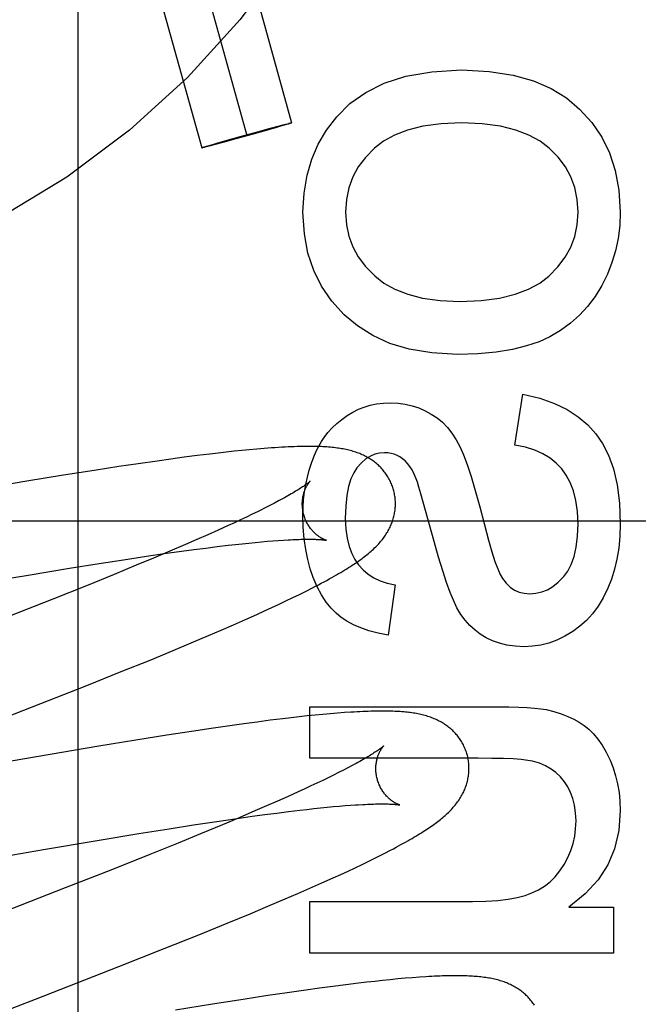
# Model space of a CAD drawing. Header units: inches. Extents: x 0 to 204, y 0 to 132.
# Tile 42 of 118: x 100.869 to 101.002, y 49.354 to 49.565. Entities that reach past the tile are written whole.
import ezdxf

# ---------------------------------------------------------------- set-up
doc = ezdxf.new("R2010")
doc.units = ezdxf.units.IN
doc.header["$LTSCALE"] = 11.243375
doc.header["$MEASUREMENT"] = 0
doc.linetypes.add('HIDDEN', pattern=[0.2, 0.1, -0.1])
doc.layers.add('DEFAULT_2', color=8, linetype='HIDDEN')

msp = doc.modelspace()

# ---------------------------------------------------------------- linework, layer by layer
at = {"layer": 'DEFAULT_2', "color": 8, "linetype": 'HIDDEN'}
for p, q in [((100.88121, 49.76193), (100.88121, 49.15712)), ((100.88827, 49.68259), (100.92711, 49.54291)), ((100.87864, 49.67992), (100.91748, 49.54023)), ((100.869, 49.67724), (100.90784, 49.53755)), ((100.9198, 49.54099), (100.92258, 49.54175)), ((100.92368, 49.54185), (100.92169, 49.54128)), ((100.92258, 49.54175), (100.92427, 49.5422)), ((100.92475, 49.54217), (100.92368, 49.54185)), ((100.92427, 49.5422), (100.92525, 49.54246)), ((100.92554, 49.5424), (100.92475, 49.54217)), ((100.92525, 49.54246), (100.92584, 49.54261)), ((100.92608, 49.54256), (100.92554, 49.5424)), ((100.92584, 49.54261), (100.92624, 49.54271)), ((100.92635, 49.54264), (100.92608, 49.54256)), ((100.92624, 49.54271), (100.92649, 49.54278)), ((100.92658, 49.54272), (100.92635, 49.54264)), ((100.92649, 49.54278), (100.92663, 49.54281)), ((100.92671, 49.54276), (100.92658, 49.54272)), ((100.92683, 49.5428), (100.92671, 49.54276)), ((100.91516, 49.53946), (100.91238, 49.5387)), ((100.91327, 49.53917), (100.91637, 49.54004)), ((100.91859, 49.54041), (100.91516, 49.53946)), ((100.91637, 49.54004), (100.9198, 49.54099)), ((100.92169, 49.54128), (100.91859, 49.54041)), ((100.90813, 49.53766), (100.90824, 49.53769)), ((100.90824, 49.53769), (100.90837, 49.53774)), ((100.90847, 49.53768), (100.90833, 49.53764)), ((100.90837, 49.53774), (100.90861, 49.53781)), ((100.90872, 49.53774), (100.90847, 49.53768)), ((100.90861, 49.53781), (100.90888, 49.53789)), ((100.90911, 49.53784), (100.90872, 49.53774)), ((100.90888, 49.53789), (100.90942, 49.53806)), ((100.9097, 49.53799), (100.90911, 49.53784)), ((100.90942, 49.53806), (100.9102, 49.53829)), ((100.91069, 49.53825), (100.9097, 49.53799)), ((100.9102, 49.53829), (100.91128, 49.5386)), ((100.91238, 49.5387), (100.91069, 49.53825)), ((100.91128, 49.5386), (100.91327, 49.53917)), ((100.97505, 49.47373), (100.97677, 49.48466)), ((100.90955, 49.47184), (100.90683, 49.47151)), ((100.91133, 49.47205), (100.90955, 49.47184)), ((100.91306, 49.47225), (100.91133, 49.47205)), ((100.91476, 49.47243), (100.91306, 49.47225)), ((100.91641, 49.4726), (100.91476, 49.47243)), ((100.91804, 49.47276), (100.91641, 49.4726)), ((100.91963, 49.47291), (100.91804, 49.47276)), ((100.92122, 49.47304), (100.91963, 49.47291)), ((100.8942, 49.46977), (100.89005, 49.46916)), ((100.89823, 49.47035), (100.8942, 49.46977)), ((100.90117, 49.47076), (100.89823, 49.47035)), ((100.90404, 49.47115), (100.90117, 49.47076)), ((100.90683, 49.47151), (100.90404, 49.47115)), ((100.88473, 49.46834), (100.87814, 49.46729)), ((100.89005, 49.46916), (100.88473, 49.46834)), ((100.87024, 49.466), (100.8598, 49.46425)), ((100.87814, 49.46729), (100.87024, 49.466)), ((100.92342, 49.46131), (100.92246, 49.46081)), ((100.92433, 49.46179), (100.92342, 49.46131)), ((100.9577, 49.45306), (100.95539, 49.46149)), ((100.9198, 49.45948), (100.91864, 49.45891)), ((100.92246, 49.46081), (100.92143, 49.46029)), ((100.53101, 49.45752), (101.03101, 49.45752)), ((100.91486, 49.45712), (100.9135, 49.45649)), ((100.91617, 49.45774), (100.91486, 49.45712)), ((100.91743, 49.45833), (100.91617, 49.45774)), ((100.91864, 49.45891), (100.91743, 49.45833)), ((100.91136, 49.45552), (100.90913, 49.45452)), ((100.9135, 49.45649), (100.91136, 49.45552)), ((100.90679, 49.45349), (100.90436, 49.45244)), ((100.90913, 49.45452), (100.90679, 49.45349)), ((100.91652, 49.4526), (100.91794, 49.45275)), ((100.91794, 49.45275), (100.91931, 49.45289)), ((100.91931, 49.45289), (100.92063, 49.45301)), ((100.92063, 49.45301), (100.92189, 49.45312)), ((100.92189, 49.45312), (100.9231, 49.45322)), ((100.9231, 49.45322), (100.92425, 49.4533)), ((100.92425, 49.4533), (100.92535, 49.45338)), ((100.90099, 49.45099), (100.89745, 49.4495)), ((100.89979, 49.45047), (100.90347, 49.45099)), ((100.90436, 49.45244), (100.90099, 49.45099)), ((100.90347, 49.45099), (100.90613, 49.45135)), ((100.90613, 49.45135), (100.9087, 49.45168)), ((100.9087, 49.45168), (100.91116, 49.45199)), ((100.91116, 49.45199), (100.91353, 49.45227)), ((100.91353, 49.45227), (100.91505, 49.45244)), ((100.91505, 49.45244), (100.91652, 49.4526)), ((100.88583, 49.44837), (100.89099, 49.44917)), ((100.89099, 49.44917), (100.89596, 49.44992)), ((100.89745, 49.4495), (100.89378, 49.44797)), ((100.89596, 49.44992), (100.89979, 49.45047)), ((100.87055, 49.44588), (100.87941, 49.44734)), ((100.87941, 49.44734), (100.88583, 49.44837)), ((100.89378, 49.44797), (100.88901, 49.446)), ((100.86026, 49.44413), (100.87055, 49.44588)), ((100.88901, 49.446), (100.88305, 49.44358)), ((100.88305, 49.44358), (100.87582, 49.44069)), ((100.92882, 49.44173), (100.93023, 49.44243)), ((100.93023, 49.44243), (100.93159, 49.44313)), ((100.94933, 49.44378), (100.94785, 49.43297)), ((100.87582, 49.44069), (100.86618, 49.43688)), ((100.92442, 49.43962), (100.92591, 49.44033)), ((100.92591, 49.44033), (100.92738, 49.44103)), ((100.92738, 49.44103), (100.92882, 49.44173)), ((100.91969, 49.43744), (100.9213, 49.43818)), ((100.9213, 49.43818), (100.92288, 49.4389)), ((100.92288, 49.4389), (100.92442, 49.43962)), ((100.91464, 49.4352), (100.9172, 49.43633)), ((100.9172, 49.43633), (100.91969, 49.43744)), ((100.90928, 49.43288), (100.91199, 49.43405)), ((100.91199, 49.43405), (100.91464, 49.4352)), ((100.90554, 49.4313), (100.90928, 49.43288)), ((100.89672, 49.42765), (100.90169, 49.4297)), ((100.90169, 49.4297), (100.90554, 49.4313)), ((100.89056, 49.42515), (100.89672, 49.42765)), ((100.88314, 49.42218), (100.89056, 49.42515)), ((100.87331, 49.4183), (100.88314, 49.42218)), ((100.85428, 49.41089), (100.87331, 49.4183)), ((100.93103, 49.41762), (100.97143, 49.41762)), ((100.93103, 49.40657), (100.93103, 49.41762)), ((100.92253, 49.41471), (100.91972, 49.41434)), ((100.92527, 49.41504), (100.92253, 49.41471)), ((100.92705, 49.41525), (100.92527, 49.41504)), ((100.92878, 49.41545), (100.92705, 49.41525)), ((100.93049, 49.41564), (100.92878, 49.41545)), ((100.93216, 49.41581), (100.93049, 49.41564)), ((100.93381, 49.41597), (100.93216, 49.41581)), ((100.93543, 49.41612), (100.93381, 49.41597)), ((100.93699, 49.41625), (100.93543, 49.41612)), ((100.93847, 49.41636), (100.93699, 49.41625)), ((100.90983, 49.41296), (100.90566, 49.41234)), ((100.91388, 49.41354), (100.90983, 49.41296)), ((100.91684, 49.41395), (100.91388, 49.41354)), ((100.91972, 49.41434), (100.91684, 49.41395)), ((100.89369, 49.41046), (100.88574, 49.40916)), ((100.90031, 49.41152), (100.89369, 49.41046)), ((100.90566, 49.41234), (100.90031, 49.41152)), ((100.88574, 49.40916), (100.87526, 49.4074)), ((100.87526, 49.4074), (100.85386, 49.4037)), ((100.96719, 49.40657), (100.93103, 49.40657)), ((100.93919, 49.40451), (100.93823, 49.40401)), ((100.9401, 49.40499), (100.93919, 49.40451)), ((100.93499, 49.40239), (100.9338, 49.40182)), ((100.93612, 49.40295), (100.93499, 49.40239)), ((100.9372, 49.40349), (100.93612, 49.40295)), ((100.93823, 49.40401), (100.9372, 49.40349)), ((100.92993, 49.4), (100.92854, 49.39936)), ((100.93127, 49.40062), (100.92993, 49.4)), ((100.93256, 49.40123), (100.93127, 49.40062)), ((100.9338, 49.40182), (100.93256, 49.40123)), ((100.92637, 49.39838), (100.92409, 49.39737)), ((100.92854, 49.39936), (100.92637, 49.39838)), ((100.92172, 49.39633), (100.91926, 49.39526)), ((100.92409, 49.39737), (100.92172, 49.39633)), ((100.92886, 49.39543), (100.93041, 49.3956)), ((100.93041, 49.3956), (100.9319, 49.39577)), ((100.9319, 49.39577), (100.93334, 49.39592)), ((100.93334, 49.39592), (100.93473, 49.39606)), ((100.93473, 49.39606), (100.93607, 49.39619)), ((100.93607, 49.39619), (100.93736, 49.3963)), ((100.93736, 49.3963), (100.93859, 49.3964)), ((100.93859, 49.3964), (100.93976, 49.39649)), ((100.91107, 49.39302), (100.91494, 49.39359)), ((100.91583, 49.39379), (100.91225, 49.39229)), ((100.91494, 49.39359), (100.91867, 49.39412)), ((100.91926, 49.39526), (100.91583, 49.39379)), ((100.91867, 49.39412), (100.92136, 49.39448)), ((100.92136, 49.39448), (100.92396, 49.39482)), ((100.92396, 49.39482), (100.92646, 49.39514)), ((100.92646, 49.39514), (100.92886, 49.39543)), ((100.89435, 49.39041), (100.90083, 49.39145)), ((100.90083, 49.39145), (100.90604, 49.39226)), ((100.90604, 49.39226), (100.91107, 49.39302)), ((100.91225, 49.39229), (100.90759, 49.39035)), ((100.8854, 49.38893), (100.89435, 49.39041)), ((100.90759, 49.39035), (100.90274, 49.38837)), ((100.87386, 49.38697), (100.8854, 49.38893)), ((100.90274, 49.38837), (100.89668, 49.38592)), ((100.85735, 49.3841), (100.87386, 49.38697)), ((100.89668, 49.38592), (100.88829, 49.38258)), ((100.94583, 49.38555), (100.94716, 49.38622)), ((100.94716, 49.38622), (100.94839, 49.38686)), ((100.93923, 49.38237), (100.94075, 49.38308)), ((100.94075, 49.38308), (100.94224, 49.38379)), ((100.94224, 49.38379), (100.94371, 49.3845)), ((100.88829, 49.38258), (100.87853, 49.37874)), ((100.93362, 49.37982), (100.93608, 49.38092)), ((100.93608, 49.38092), (100.93768, 49.38165)), ((100.93768, 49.38165), (100.93923, 49.38237)), ((100.87853, 49.37874), (100.86518, 49.37355)), ((100.92845, 49.37755), (100.93107, 49.37869)), ((100.93107, 49.37869), (100.93362, 49.37982)), ((100.92576, 49.37639), (100.92845, 49.37755)), ((100.91823, 49.37322), (100.92205, 49.37482)), ((100.92205, 49.37482), (100.92576, 49.37639)), ((100.93103, 49.37581), (100.96596, 49.37581)), ((100.93103, 49.36476), (100.93103, 49.37581)), ((100.98665, 49.37465), (100.99623, 49.37465)), ((100.99623, 49.37465), (100.99623, 49.36476)), ((100.9133, 49.37118), (100.91823, 49.37322)), ((100.90717, 49.36869), (100.9133, 49.37118)), ((100.89979, 49.36573), (100.90717, 49.36869)), ((100.89, 49.36186), (100.89979, 49.36573)), ((100.99623, 49.36476), (100.93103, 49.36476)), ((100.87214, 49.3549), (100.89, 49.36186)), ((100.93597, 49.35761), (100.93311, 49.35723)), ((100.93876, 49.35797), (100.93597, 49.35761)), ((100.94147, 49.3583), (100.93876, 49.35797)), ((100.94324, 49.35851), (100.94147, 49.3583)), ((100.94497, 49.3587), (100.94324, 49.35851)), ((100.94666, 49.35888), (100.94497, 49.3587)), ((100.94831, 49.35905), (100.94666, 49.35888)), ((100.94994, 49.35921), (100.94831, 49.35905)), ((100.95154, 49.35935), (100.94994, 49.35921)), ((100.95309, 49.35948), (100.95154, 49.35935)), ((100.95455, 49.35959), (100.95309, 49.35948)), ((100.92201, 49.35563), (100.91669, 49.35482)), ((100.92615, 49.35625), (100.92201, 49.35563)), ((100.93017, 49.35682), (100.92615, 49.35625)), ((100.93311, 49.35723), (100.93017, 49.35682)), ((100.91012, 49.35378), (100.90221, 49.35249)), ((100.91669, 49.35482), (100.91012, 49.35378))]:
    msp.add_line(p, q, dxfattribs=at)
for points in [[(100.93681, 49.5442), (100.93963, 49.54704), (100.94303, 49.54944), (100.94697, 49.55143), (100.95162, 49.55293), (100.9572, 49.55387), (100.96363, 49.55428)], [(100.96363, 49.55428), (100.96952, 49.55395), (100.97469, 49.55317), (100.97908, 49.55191), (100.98285, 49.55025), (100.98616, 49.54825), (100.98894, 49.54588)], [(100.98894, 49.54588), (100.99155, 49.54301), (100.99371, 49.53985), (100.9954, 49.53646), (100.99663, 49.5327), (100.99739, 49.52844), (100.9977, 49.52371)], [(100.92956, 49.52371), (100.92981, 49.52785), (100.93044, 49.53167), (100.93145, 49.53512), (100.93285, 49.53832), (100.93464, 49.54135), (100.93681, 49.5442)], [(100.92663, 49.54281), (100.92676, 49.54284), (100.92681, 49.54285), (100.92686, 49.54286), (100.92691, 49.54287), (100.92695, 49.54288), (100.92699, 49.54289), (100.92702, 49.5429), (100.92705, 49.5429), (100.92707, 49.5429), (100.92709, 49.54291), (100.9271, 49.54291), (100.92711, 49.54291), (100.92711, 49.54291)], [(100.92711, 49.54291), (100.92711, 49.5429), (100.9271, 49.5429), (100.92709, 49.54289), (100.92708, 49.54288), (100.92706, 49.54288), (100.92703, 49.54286), (100.927, 49.54285), (100.92696, 49.54284), (100.92692, 49.54283), (100.92688, 49.54281), (100.92683, 49.5428)], [(100.96363, 49.54292), (100.9592, 49.54271), (100.95533, 49.5422), (100.95204, 49.54137), (100.94924, 49.54028), (100.94685, 49.53898), (100.9449, 49.53746)], [(100.98243, 49.53748), (100.98047, 49.53899), (100.97808, 49.54028), (100.97526, 49.54137), (100.97195, 49.5422), (100.96807, 49.54271), (100.96363, 49.54292)], [(100.90784, 49.53755), (100.90785, 49.53755), (100.90785, 49.53756), (100.90786, 49.53756), (100.90788, 49.53757), (100.9079, 49.53758), (100.90793, 49.53759), (100.90796, 49.5376), (100.90799, 49.53761), (100.90803, 49.53763), (100.90808, 49.53764), (100.90813, 49.53766)], [(100.90833, 49.53764), (100.9082, 49.53761), (100.90814, 49.5376), (100.90809, 49.53759), (100.90805, 49.53758), (100.908, 49.53757), (100.90797, 49.53756), (100.90794, 49.53756), (100.90791, 49.53755), (100.90789, 49.53755), (100.90787, 49.53755), (100.90785, 49.53754), (100.90785, 49.53755), (100.90784, 49.53755)], [(100.9449, 49.53746), (100.94298, 49.53551), (100.94143, 49.53345), (100.94025, 49.5313), (100.93942, 49.529), (100.9389, 49.52646), (100.9387, 49.52371)], [(100.98862, 49.52371), (100.98842, 49.52648), (100.9879, 49.52904), (100.98708, 49.53135), (100.9859, 49.53349), (100.98435, 49.53554), (100.98243, 49.53748)], [(100.93841, 49.50174), (100.93575, 49.50468), (100.93356, 49.50786), (100.93186, 49.51124), (100.93063, 49.51495), (100.92986, 49.51912), (100.92956, 49.52371)], [(100.9387, 49.52371), (100.93889, 49.52104), (100.93941, 49.51856), (100.94024, 49.51629), (100.94142, 49.51415), (100.943, 49.51207), (100.94497, 49.51008)], [(100.98234, 49.51003), (100.9843, 49.51201), (100.98589, 49.51408), (100.98707, 49.51621), (100.9879, 49.51849), (100.98842, 49.521), (100.98862, 49.52371)], [(100.9977, 49.52371), (100.99758, 49.52087), (100.99724, 49.51812), (100.99669, 49.51548), (100.99591, 49.51292), (100.99492, 49.51042), (100.99371, 49.50799)], [(100.94497, 49.51008), (100.94694, 49.50854), (100.94931, 49.50723), (100.95205, 49.50612), (100.95525, 49.50529), (100.959, 49.50477), (100.96326, 49.50455)], [(100.96326, 49.50455), (100.96782, 49.50477), (100.97179, 49.50529), (100.97515, 49.50613), (100.97799, 49.50723), (100.98039, 49.50853), (100.98234, 49.51003)], [(100.99371, 49.50799), (100.99227, 49.50565), (100.99067, 49.50353), (100.98891, 49.50162), (100.98699, 49.49991), (100.98486, 49.49837), (100.98254, 49.497)], [(100.96271, 49.4932), (100.95723, 49.49353), (100.95238, 49.49432), (100.9482, 49.49559), (100.94454, 49.49727), (100.94126, 49.49932), (100.93841, 49.50174)], [(100.98254, 49.497), (100.98026, 49.49593), (100.97758, 49.49503), (100.97454, 49.49426), (100.97107, 49.49369), (100.96712, 49.49334), (100.96271, 49.4932)], [(100.97677, 49.48466), (100.9804, 49.4838), (100.98359, 49.48272), (100.98631, 49.4814), (100.98865, 49.47986), (100.99071, 49.47814), (100.99244, 49.47621)], [(100.9403, 49.48086), (100.94148, 49.48144), (100.94272, 49.48192), (100.94401, 49.48231), (100.94537, 49.48259), (100.94682, 49.48276), (100.94834, 49.48282)], [(100.94834, 49.48282), (100.94997, 49.48275), (100.95153, 49.48254), (100.953, 49.48221), (100.95442, 49.48174), (100.9558, 49.48115), (100.95712, 49.48043)], [(100.9341, 49.47539), (100.93493, 49.47647), (100.93584, 49.47748), (100.93682, 49.47842), (100.93788, 49.47929), (100.93904, 49.4801), (100.9403, 49.48086)], [(100.95712, 49.48043), (100.95834, 49.47961), (100.95949, 49.47865), (100.96056, 49.47756), (100.96156, 49.47631), (100.96248, 49.47489), (100.96332, 49.4733)], [(100.99244, 49.47621), (100.99391, 49.47413), (100.99516, 49.47162), (100.99621, 49.46869), (100.99701, 49.46527), (100.9975, 49.4613), (100.9977, 49.45679)], [(100.93091, 49.46839), (100.93139, 49.46989), (100.93189, 49.47125), (100.93242, 49.47247), (100.93297, 49.47356), (100.93353, 49.47454), (100.9341, 49.47539)], [(100.98512, 49.46864), (100.98395, 49.46988), (100.98261, 49.47097), (100.98109, 49.4719), (100.97936, 49.47268), (100.97734, 49.47329), (100.97505, 49.47373)], [(100.94901, 49.46416), (100.94894, 49.46439), (100.94886, 49.46465), (100.94877, 49.46492), (100.94867, 49.46518), (100.94857, 49.46544), (100.94846, 49.4657), (100.94834, 49.46595), (100.94822, 49.4662), (100.94809, 49.46644), (100.94795, 49.46669), (100.94781, 49.46693), (100.94767, 49.46716), (100.94752, 49.46739), (100.94736, 49.46762), (100.9472, 49.46784), (100.94703, 49.46806), (100.94686, 49.46827), (100.94669, 49.46848), (100.94651, 49.46868), (100.94632, 49.46888), (100.94613, 49.46908), (100.94594, 49.46927), (100.94575, 49.46945), (100.94555, 49.46963), (100.94534, 49.46981), (100.94513, 49.46998), (100.94492, 49.47014), (100.94471, 49.4703), (100.94448, 49.47046), (100.94426, 49.47062), (100.94403, 49.47077), (100.94379, 49.47092), (100.94355, 49.47106), (100.9433, 49.4712), (100.94305, 49.47133), (100.94279, 49.47146), (100.94253, 49.47159), (100.94227, 49.47171), (100.94201, 49.47182), (100.94174, 49.47193), (100.94146, 49.47204), (100.94119, 49.47214), (100.94091, 49.47224), (100.94062, 49.47233), (100.94033, 49.47242), (100.94004, 49.47251), (100.93974, 49.47259), (100.93944, 49.47266), (100.93914, 49.47273), (100.93883, 49.4728), (100.93851, 49.47287), (100.9382, 49.47293), (100.93787, 49.47299), (100.93755, 49.47304), (100.93721, 49.47309), (100.93687, 49.47314), (100.93653, 49.47318), (100.93618, 49.47322), (100.93582, 49.47326), (100.93545, 49.4733), (100.93507, 49.47333), (100.93468, 49.47336), (100.93428, 49.47338), (100.93386, 49.47341), (100.93344, 49.47343), (100.93299, 49.47344), (100.93254, 49.47346), (100.93207, 49.47347), (100.93158, 49.47348), (100.93108, 49.47348), (100.93056, 49.47348), (100.93003, 49.47348), (100.92947, 49.47347), (100.9289, 49.47346), (100.92831, 49.47344), (100.9277, 49.47342), (100.92706, 49.4734), (100.9264, 49.47337), (100.92572, 49.47334), (100.92501, 49.4733), (100.92428, 49.47326), (100.92354, 49.47321), (100.92278, 49.47316), (100.92122, 49.47304)], [(100.94705, 49.47214), (100.94601, 49.47206), (100.945, 49.47181), (100.94403, 49.4714), (100.94308, 49.4708), (100.94212, 49.46995), (100.94116, 49.46888)], [(100.95096, 49.47084), (100.95037, 49.47124), (100.94976, 49.47156), (100.94914, 49.47181), (100.94849, 49.47199), (100.94779, 49.4721), (100.94705, 49.47214)], [(100.96332, 49.4733), (100.96403, 49.47167), (100.96481, 49.46959), (100.96565, 49.46706), (100.96657, 49.46405), (100.96756, 49.4605), (100.96941, 49.45339)], [(100.95388, 49.46655), (100.95345, 49.46755), (100.953, 49.46843), (100.95252, 49.46918), (100.95202, 49.46983), (100.9515, 49.47038), (100.95096, 49.47084)], [(100.92956, 49.45882), (100.9296, 49.46048), (100.92971, 49.46212), (100.9299, 49.46372), (100.93016, 49.4653), (100.9305, 49.46686), (100.93091, 49.46839)], [(100.94116, 49.46888), (100.94047, 49.46784), (100.93987, 49.4665), (100.93936, 49.46489), (100.93898, 49.46296), (100.93874, 49.46067), (100.93864, 49.45802)], [(100.98862, 49.45685), (100.98849, 49.4595), (100.98816, 49.46186), (100.98764, 49.46392), (100.98694, 49.46572), (100.9861, 49.46729), (100.98512, 49.46864)], [(100.93108, 49.466), (100.93107, 49.46599), (100.93106, 49.46598), (100.93103, 49.46596), (100.931, 49.46593), (100.93096, 49.46589), (100.93091, 49.46585), (100.93086, 49.4658), (100.93079, 49.46575), (100.93071, 49.46568), (100.93062, 49.46561), (100.93051, 49.46553), (100.9304, 49.46545), (100.93027, 49.46535), (100.93013, 49.46525), (100.92998, 49.46514), (100.92982, 49.46503), (100.92964, 49.46491), (100.92944, 49.46478), (100.92923, 49.46464), (100.92901, 49.46449), (100.92877, 49.46434), (100.92852, 49.46418), (100.92825, 49.46402), (100.92797, 49.46385), (100.92767, 49.46367), (100.92736, 49.46348), (100.92703, 49.46329), (100.92669, 49.46309), (100.92633, 49.46289), (100.92596, 49.46268), (100.92558, 49.46247), (100.92517, 49.46225), (100.92476, 49.46202), (100.92433, 49.46179)], [(100.92974, 49.4588), (100.92968, 49.45901), (100.92963, 49.45925), (100.92958, 49.4595), (100.92953, 49.45974), (100.9295, 49.45998), (100.92947, 49.46022), (100.92945, 49.46046), (100.92943, 49.4607), (100.92942, 49.46093), (100.92942, 49.46116), (100.92942, 49.46139), (100.92943, 49.46162), (100.92945, 49.46184), (100.92947, 49.46205), (100.9295, 49.46226), (100.92953, 49.46246), (100.92956, 49.46266), (100.9296, 49.46285), (100.92964, 49.46304), (100.92968, 49.46322), (100.92973, 49.46339), (100.92978, 49.46356), (100.92983, 49.46372), (100.92988, 49.46388), (100.92994, 49.46403), (100.92999, 49.46417), (100.93005, 49.46431), (100.93011, 49.46445), (100.93017, 49.46458), (100.93022, 49.4647), (100.93028, 49.46482), (100.93034, 49.46493), (100.9304, 49.46503), (100.93046, 49.46513), (100.93051, 49.46523), (100.93057, 49.46532), (100.93062, 49.4654), (100.93067, 49.46548), (100.93072, 49.46555), (100.93077, 49.46562), (100.93082, 49.46568), (100.93086, 49.46574), (100.9309, 49.46579), (100.93094, 49.46584), (100.93097, 49.46588), (100.931, 49.46592), (100.93103, 49.46595), (100.93105, 49.46597), (100.93107, 49.46598), (100.93108, 49.466), (100.93108, 49.466)], [(100.95539, 49.46149), (100.95488, 49.4633), (100.95446, 49.46475), (100.95413, 49.46583), (100.95388, 49.46655)], [(100.94393, 49.45077), (100.94419, 49.451), (100.94445, 49.45123), (100.9447, 49.45146), (100.94495, 49.45169), (100.94518, 49.45192), (100.94541, 49.45215), (100.94563, 49.45238), (100.94584, 49.45261), (100.94604, 49.45283), (100.94623, 49.45306), (100.94642, 49.45328), (100.94661, 49.45351), (100.94679, 49.45374), (100.94696, 49.45398), (100.94713, 49.45421), (100.94729, 49.45445), (100.94745, 49.45469), (100.9476, 49.45494), (100.94775, 49.45518), (100.94789, 49.45543), (100.94802, 49.45568), (100.94815, 49.45592), (100.94827, 49.45617), (100.94838, 49.45642), (100.94849, 49.45667), (100.94859, 49.45692), (100.94869, 49.45717), (100.94878, 49.45743), (100.94886, 49.45768), (100.94894, 49.45794), (100.94902, 49.4582), (100.94908, 49.45846), (100.94914, 49.45873), (100.9492, 49.45899), (100.94925, 49.45926), (100.94929, 49.45953), (100.94933, 49.4598), (100.94936, 49.46007), (100.94938, 49.46034), (100.9494, 49.46062), (100.94941, 49.4609), (100.94941, 49.46117), (100.94941, 49.46145), (100.9494, 49.46173), (100.94938, 49.462), (100.94936, 49.46228), (100.94933, 49.46256), (100.94929, 49.46283), (100.94925, 49.46311), (100.94919, 49.46338), (100.94913, 49.46366), (100.94907, 49.46393), (100.94901, 49.46416)], [(100.92143, 49.46029), (100.92036, 49.45975), (100.9198, 49.45948)], [(100.93177, 49.44537), (100.93113, 49.44722), (100.93059, 49.44922), (100.93016, 49.45136), (100.92983, 49.45367), (100.92963, 49.45616), (100.92956, 49.45882)], [(100.93459, 49.45334), (100.9346, 49.45333), (100.9346, 49.45333), (100.93459, 49.45333), (100.93458, 49.45334), (100.93455, 49.45335), (100.93452, 49.45336), (100.93448, 49.45337), (100.93444, 49.45338), (100.93439, 49.4534), (100.93433, 49.45342), (100.93427, 49.45345), (100.9342, 49.45347), (100.93413, 49.4535), (100.93405, 49.45354), (100.93397, 49.45358), (100.93388, 49.45362), (100.93379, 49.45366), (100.9337, 49.45371), (100.9336, 49.45376), (100.9335, 49.45382), (100.93339, 49.45388), (100.93329, 49.45395), (100.93318, 49.45402), (100.93306, 49.45409), (100.93295, 49.45417), (100.93283, 49.45426), (100.93271, 49.45435), (100.93259, 49.45444), (100.93247, 49.45454), (100.93234, 49.45465), (100.93221, 49.45476), (100.93208, 49.45488), (100.93195, 49.45501), (100.93182, 49.45514), (100.93169, 49.45528), (100.93156, 49.45542), (100.93143, 49.45557), (100.9313, 49.45573), (100.93117, 49.4559), (100.93105, 49.45607), (100.93092, 49.45625), (100.9308, 49.45644), (100.93068, 49.45663), (100.93056, 49.45683), (100.93045, 49.45703), (100.93034, 49.45724), (100.93023, 49.45746), (100.93014, 49.45768), (100.93004, 49.4579), (100.92996, 49.45813), (100.92987, 49.45836), (100.9298, 49.4586), (100.92974, 49.4588)], [(100.93864, 49.45802), (100.93875, 49.45576), (100.93902, 49.45376), (100.93945, 49.45202), (100.94002, 49.45051), (100.9407, 49.44919), (100.94149, 49.44809)], [(100.98555, 49.44556), (100.98641, 49.44673), (100.98715, 49.44817), (100.98776, 49.44987), (100.98822, 49.45187), (100.98851, 49.4542), (100.98862, 49.45685)], [(100.9977, 49.45679), (100.99761, 49.45415), (100.99737, 49.45166), (100.99698, 49.44932), (100.99646, 49.44711), (100.99581, 49.44502), (100.99504, 49.44305)], [(100.92535, 49.45338), (100.92638, 49.45344), (100.92688, 49.45346), (100.92736, 49.45349), (100.92782, 49.45351), (100.92827, 49.45352), (100.9287, 49.45354), (100.92912, 49.45355), (100.92952, 49.45356), (100.92991, 49.45357), (100.93028, 49.45357), (100.93063, 49.45357), (100.93097, 49.45357), (100.93129, 49.45357), (100.9316, 49.45356), (100.93189, 49.45356), (100.93216, 49.45355), (100.93242, 49.45354), (100.93266, 49.45353), (100.93289, 49.45352), (100.9331, 49.45351), (100.93329, 49.45349), (100.93347, 49.45348), (100.93364, 49.45346), (100.93379, 49.45345), (100.93393, 49.45343), (100.93405, 49.45342), (100.93416, 49.45341), (100.93425, 49.45339), (100.93434, 49.45338), (100.93441, 49.45337), (100.93447, 49.45336), (100.93451, 49.45335), (100.93455, 49.45334), (100.93458, 49.45334), (100.93459, 49.45334)], [(100.96185, 49.44046), (100.96116, 49.44216), (100.9604, 49.44426), (100.95957, 49.44679), (100.95867, 49.44973), (100.9577, 49.45306)], [(100.96941, 49.45339), (100.97014, 49.45084), (100.97079, 49.4488), (100.97137, 49.4472), (100.9719, 49.44597), (100.97238, 49.44514)], [(100.93159, 49.44313), (100.93225, 49.44347), (100.93289, 49.4438), (100.9335, 49.44412), (100.93409, 49.44444), (100.93466, 49.44474), (100.9352, 49.44504), (100.93573, 49.44534), (100.93624, 49.44562), (100.93673, 49.4459), (100.9372, 49.44618), (100.93766, 49.44645), (100.93811, 49.44671), (100.93853, 49.44697), (100.93895, 49.44722), (100.93935, 49.44748), (100.93974, 49.44772), (100.94012, 49.44797), (100.94049, 49.44821), (100.94084, 49.44845), (100.94119, 49.44868), (100.94153, 49.44892), (100.94186, 49.44915), (100.94218, 49.44939), (100.94249, 49.44962), (100.94279, 49.44985), (100.94309, 49.45008), (100.94337, 49.45031), (100.94365, 49.45054), (100.94393, 49.45077)], [(100.94149, 49.44809), (100.94247, 49.44701), (100.94357, 49.44607), (100.94478, 49.44528), (100.94613, 49.44463), (100.94765, 49.44413), (100.94933, 49.44378)], [(100.93778, 49.43678), (100.93666, 49.43768), (100.93559, 49.43879), (100.93454, 49.44009), (100.93355, 49.44161), (100.93263, 49.44337), (100.93177, 49.44537)], [(100.97238, 49.44514), (100.97318, 49.44412), (100.97405, 49.44329), (100.97496, 49.44267), (100.97595, 49.44224), (100.97705, 49.44197), (100.97824, 49.44187)], [(100.97824, 49.44187), (100.97957, 49.44197), (100.98085, 49.44226), (100.98205, 49.44273), (100.98322, 49.44342), (100.98439, 49.44437), (100.98555, 49.44556)], [(100.99504, 49.44305), (100.99403, 49.441), (100.99293, 49.43917), (100.99174, 49.43757), (100.99044, 49.43615), (100.98903, 49.43488), (100.98751, 49.43377)], [(100.96764, 49.43319), (100.9665, 49.43406), (100.96542, 49.43506), (100.96442, 49.43618), (100.96349, 49.43744), (100.96263, 49.43887), (100.96185, 49.44046)], [(100.94785, 49.43297), (100.94569, 49.43342), (100.94372, 49.43394), (100.94196, 49.43455), (100.9404, 49.43523), (100.939, 49.43597), (100.93778, 49.43678)], [(100.98751, 49.43377), (100.98577, 49.43274), (100.98404, 49.43191), (100.98233, 49.43129), (100.9806, 49.43086), (100.97885, 49.4306), (100.97707, 49.43051)], [(100.97707, 49.43051), (100.97514, 49.43061), (100.97335, 49.43085), (100.97174, 49.43124), (100.97027, 49.43177), (100.9689, 49.43241), (100.96764, 49.43319)], [(100.97143, 49.41762), (100.97379, 49.4176), (100.97589, 49.41755), (100.97772, 49.41747), (100.97929, 49.41734), (100.98064, 49.41719), (100.98175, 49.417)], [(100.98175, 49.417), (100.98343, 49.41659), (100.98499, 49.41611), (100.98641, 49.41556), (100.98771, 49.41495), (100.9889, 49.41429), (100.98997, 49.41357)], [(100.9648, 49.40737), (100.96473, 49.4076), (100.96465, 49.40787), (100.96456, 49.40813), (100.96446, 49.40839), (100.96435, 49.40865), (100.96424, 49.40891), (100.96413, 49.40916), (100.964, 49.40942), (100.96387, 49.40966), (100.96374, 49.40991), (100.9636, 49.41015), (100.96345, 49.41038), (100.9633, 49.41061), (100.96314, 49.41084), (100.96298, 49.41106), (100.96281, 49.41128), (100.96264, 49.4115), (100.96246, 49.4117), (100.96228, 49.41191), (100.9621, 49.41211), (100.96191, 49.4123), (100.96172, 49.41249), (100.96152, 49.41268), (100.96132, 49.41286), (100.96111, 49.41303), (100.9609, 49.4132), (100.96069, 49.41337), (100.96047, 49.41353), (100.96025, 49.41369), (100.96002, 49.41384), (100.95979, 49.414), (100.95955, 49.41414), (100.9593, 49.41429), (100.95905, 49.41443), (100.9588, 49.41456), (100.95854, 49.41469), (100.95828, 49.41481), (100.95802, 49.41493), (100.95775, 49.41505), (100.95748, 49.41516), (100.95721, 49.41527), (100.95693, 49.41537), (100.95664, 49.41546), (100.95636, 49.41556), (100.95607, 49.41565), (100.95577, 49.41573), (100.95547, 49.41581), (100.95517, 49.41589), (100.95486, 49.41596), (100.95455, 49.41603), (100.95424, 49.41609), (100.95392, 49.41615), (100.9536, 49.41621), (100.95327, 49.41626), (100.95294, 49.41631), (100.9526, 49.41636), (100.95226, 49.4164), (100.95191, 49.41644), (100.95155, 49.41648), (100.95119, 49.41651), (100.95082, 49.41654), (100.95045, 49.41657), (100.95006, 49.41659), (100.94967, 49.41661), (100.94927, 49.41663), (100.94886, 49.41665), (100.94844, 49.41666), (100.94801, 49.41667), (100.94757, 49.41668), (100.94712, 49.41669), (100.94665, 49.41669), (100.94618, 49.41669), (100.94568, 49.41668), (100.94518, 49.41668), (100.94466, 49.41667), (100.94412, 49.41665), (100.94357, 49.41663), (100.943, 49.41661), (100.94241, 49.41659), (100.9418, 49.41656), (100.94118, 49.41653), (100.94053, 49.41649), (100.93986, 49.41645), (100.93847, 49.41636)], [(100.98997, 49.41357), (100.99096, 49.41278), (100.99193, 49.41181), (100.99287, 49.41068), (100.99378, 49.40937), (100.99466, 49.40785), (100.99549, 49.40614)], [(100.94687, 49.40921), (100.94686, 49.4092), (100.94685, 49.40919), (100.94682, 49.40916), (100.94679, 49.40914), (100.94675, 49.4091), (100.9467, 49.40906), (100.94665, 49.40901), (100.94658, 49.40895), (100.9465, 49.40889), (100.94641, 49.40882), (100.9463, 49.40874), (100.94619, 49.40865), (100.94606, 49.40856), (100.94592, 49.40846), (100.94577, 49.40835), (100.9456, 49.40824), (100.94542, 49.40811), (100.94523, 49.40798), (100.94502, 49.40784), (100.9448, 49.4077), (100.94456, 49.40755), (100.9443, 49.40739), (100.94404, 49.40722), (100.94375, 49.40705), (100.94346, 49.40687), (100.94314, 49.40669), (100.94282, 49.4065), (100.94247, 49.4063), (100.94212, 49.40609), (100.94174, 49.40589), (100.94135, 49.40567), (100.94095, 49.40545), (100.94053, 49.40522), (100.9401, 49.40499)], [(100.94553, 49.40201), (100.94547, 49.40222), (100.94542, 49.40246), (100.94537, 49.40271), (100.94532, 49.40295), (100.94529, 49.40319), (100.94526, 49.40343), (100.94524, 49.40367), (100.94522, 49.40391), (100.94521, 49.40414), (100.94521, 49.40437), (100.94522, 49.4046), (100.94522, 49.40483), (100.94524, 49.40504), (100.94526, 49.40526), (100.94529, 49.40547), (100.94532, 49.40567), (100.94535, 49.40587), (100.94539, 49.40606), (100.94543, 49.40625), (100.94547, 49.40643), (100.94552, 49.4066), (100.94557, 49.40677), (100.94562, 49.40693), (100.94567, 49.40709), (100.94573, 49.40724), (100.94578, 49.40739), (100.94584, 49.40752), (100.9459, 49.40766), (100.94596, 49.40779), (100.94601, 49.40791), (100.94607, 49.40802), (100.94613, 49.40813), (100.94619, 49.40824), (100.94625, 49.40834), (100.9463, 49.40844), (100.94636, 49.40853), (100.94641, 49.40861), (100.94646, 49.40869), (100.94652, 49.40876), (100.94656, 49.40883), (100.94661, 49.40889), (100.94665, 49.40895), (100.94669, 49.409), (100.94673, 49.40905), (100.94677, 49.40909), (100.9468, 49.40912), (100.94682, 49.40915), (100.94684, 49.40918), (100.94686, 49.40919), (100.94687, 49.4092), (100.94687, 49.40921)], [(100.95983, 49.39408), (100.96008, 49.39429), (100.96032, 49.39451), (100.96055, 49.39472), (100.96078, 49.39494), (100.961, 49.39516), (100.96122, 49.39538), (100.96143, 49.3956), (100.96164, 49.39583), (100.96184, 49.39605), (100.96204, 49.39628), (100.96223, 49.39651), (100.96241, 49.39674), (100.96259, 49.39697), (100.96276, 49.3972), (100.96293, 49.39744), (100.96309, 49.39768), (100.96325, 49.39792), (100.9634, 49.39816), (100.96354, 49.3984), (100.96368, 49.39865), (100.96382, 49.3989), (100.96394, 49.39915), (100.96407, 49.39939), (100.96418, 49.39964), (100.96429, 49.39989), (100.96439, 49.40014), (100.96448, 49.40039), (100.96457, 49.40065), (100.96466, 49.4009), (100.96474, 49.40116), (100.96481, 49.40142), (100.96488, 49.40168), (100.96494, 49.40194), (100.96499, 49.40221), (100.96504, 49.40248), (100.96508, 49.40274), (100.96512, 49.40301), (100.96515, 49.40329), (100.96517, 49.40356), (100.96519, 49.40383), (100.9652, 49.40411), (100.9652, 49.40439), (100.9652, 49.40466), (100.96519, 49.40494), (100.96517, 49.40522), (100.96515, 49.40549), (100.96512, 49.40577), (100.96508, 49.40605), (100.96504, 49.40632), (100.96498, 49.40659), (100.96493, 49.40687), (100.96486, 49.40714), (100.9648, 49.40737)], [(100.97886, 49.40592), (100.97781, 49.40612), (100.97642, 49.40628), (100.97469, 49.40641), (100.9726, 49.4065), (100.97009, 49.40655), (100.96719, 49.40657)], [(100.99549, 49.40614), (100.99615, 49.40452), (100.99669, 49.40282), (100.99712, 49.40107), (100.99744, 49.39925), (100.99763, 49.39733), (100.9977, 49.39534)], [(100.98575, 49.40149), (100.98486, 49.40255), (100.98388, 49.40348), (100.98282, 49.40426), (100.98165, 49.40493), (100.98032, 49.40548), (100.97886, 49.40592)], [(100.95037, 49.39655), (100.95038, 49.39654), (100.95039, 49.39654), (100.95039, 49.39654), (100.95037, 49.39655), (100.95035, 49.39655), (100.95032, 49.39656), (100.95028, 49.39657), (100.95024, 49.39659), (100.95019, 49.39661), (100.95013, 49.39663), (100.95007, 49.39665), (100.95001, 49.39668), (100.94993, 49.39671), (100.94986, 49.39674), (100.94978, 49.39678), (100.94969, 49.39682), (100.9496, 49.39686), (100.94951, 49.39691), (100.94941, 49.39696), (100.94931, 49.39702), (100.9492, 49.39708), (100.9491, 49.39715), (100.94899, 49.39721), (100.94887, 49.39729), (100.94876, 49.39737), (100.94864, 49.39745), (100.94852, 49.39754), (100.9484, 49.39764), (100.94827, 49.39774), (100.94815, 49.39784), (100.94802, 49.39796), (100.94789, 49.39808), (100.94776, 49.3982), (100.94763, 49.39833), (100.9475, 49.39847), (100.94737, 49.39862), (100.94723, 49.39877), (100.9471, 49.39893), (100.94697, 49.39909), (100.94685, 49.39927), (100.94672, 49.39945), (100.9466, 49.39963), (100.94647, 49.39983), (100.94636, 49.40003), (100.94624, 49.40023), (100.94613, 49.40044), (100.94603, 49.40066), (100.94593, 49.40088), (100.94584, 49.40111), (100.94575, 49.40134), (100.94567, 49.40157), (100.94559, 49.40181), (100.94553, 49.40201)], [(100.98819, 49.39313), (100.9881, 49.39488), (100.98788, 49.39648), (100.98752, 49.39792), (100.98704, 49.39923), (100.98645, 49.40042), (100.98575, 49.40149)], [(100.93976, 49.39649), (100.94087, 49.39657), (100.94141, 49.3966)], [(100.94141, 49.3966), (100.94244, 49.39666), (100.94292, 49.39668), (100.9434, 49.39671), (100.94386, 49.39672), (100.9443, 49.39674), (100.94473, 49.39675), (100.94514, 49.39676), (100.94553, 49.39677), (100.94591, 49.39678), (100.94627, 49.39678), (100.94662, 49.39678), (100.94695, 49.39678), (100.94727, 49.39677), (100.94756, 49.39677), (100.94785, 49.39676), (100.94811, 49.39675), (100.94836, 49.39674), (100.94859, 49.39673), (100.94881, 49.39672), (100.94901, 49.39671), (100.9492, 49.39669), (100.94937, 49.39668), (100.94953, 49.39666), (100.94967, 49.39665), (100.9498, 49.39663), (100.94991, 49.39662), (100.95001, 49.39661), (100.9501, 49.39659), (100.95018, 49.39658), (100.95024, 49.39657), (100.95029, 49.39656), (100.95033, 49.39655), (100.95036, 49.39655), (100.95037, 49.39655)], [(100.94839, 49.38686), (100.94898, 49.38716), (100.94954, 49.38746), (100.95008, 49.38776), (100.95061, 49.38804), (100.95112, 49.38832), (100.95161, 49.38859), (100.95208, 49.38886), (100.95254, 49.38912), (100.95298, 49.38937), (100.9534, 49.38963), (100.95382, 49.38987), (100.95422, 49.39011), (100.95461, 49.39035), (100.95498, 49.39059), (100.95535, 49.39082), (100.95571, 49.39104), (100.95605, 49.39127), (100.95639, 49.39149), (100.95672, 49.39172), (100.95704, 49.39193), (100.95735, 49.39215), (100.95765, 49.39237), (100.95795, 49.39258), (100.95824, 49.3928), (100.95852, 49.39301), (100.95879, 49.39322), (100.95906, 49.39344), (100.95932, 49.39365), (100.95958, 49.39386), (100.95983, 49.39408)], [(100.9977, 49.39534), (100.99736, 49.39104), (100.99644, 49.38714), (100.99499, 49.38368), (100.99292, 49.3805), (100.99013, 49.37748), (100.98665, 49.37465)], [(100.98566, 49.3838), (100.98644, 49.38528), (100.98708, 49.38678), (100.98756, 49.38828), (100.9879, 49.38982), (100.98811, 49.39144), (100.98819, 49.39313)], [(100.94371, 49.3845), (100.94443, 49.38485), (100.94583, 49.38555)], [(100.97873, 49.37766), (100.98014, 49.37833), (100.98144, 49.37914), (100.98261, 49.38006), (100.9837, 49.38113), (100.98471, 49.38238), (100.98566, 49.3838)], [(100.96596, 49.37581), (100.96883, 49.37588), (100.97138, 49.37604), (100.97362, 49.37632), (100.97558, 49.37668), (100.97729, 49.37713), (100.97873, 49.37766)], [(100.97925, 49.35358), (100.9791, 49.35381), (100.97894, 49.35404), (100.97878, 49.35426), (100.97861, 49.35448), (100.97844, 49.35469), (100.97827, 49.3549), (100.97809, 49.3551), (100.9779, 49.3553), (100.97771, 49.3555), (100.97752, 49.35569), (100.97732, 49.35587), (100.97712, 49.35605), (100.97692, 49.35623), (100.97671, 49.3564), (100.9765, 49.35656), (100.97628, 49.35672), (100.97606, 49.35688), (100.97583, 49.35704), (100.9756, 49.35719), (100.97536, 49.35734), (100.97512, 49.35748), (100.97487, 49.35762), (100.97462, 49.35775), (100.97437, 49.35788), (100.97411, 49.35801), (100.97385, 49.35813), (100.97358, 49.35824), (100.97331, 49.35835), (100.97304, 49.35846), (100.97276, 49.35856), (100.97248, 49.35866), (100.97219, 49.35875), (100.9719, 49.35884), (100.97161, 49.35893), (100.97131, 49.35901), (100.97101, 49.35908), (100.97071, 49.35916), (100.9704, 49.35922), (100.97008, 49.35929), (100.96977, 49.35935), (100.96944, 49.35941), (100.96912, 49.35946), (100.96879, 49.35951), (100.96845, 49.35956), (100.96811, 49.3596), (100.96777, 49.35964), (100.96742, 49.35968), (100.96706, 49.35971), (100.96669, 49.35974), (100.96632, 49.35977), (100.96594, 49.3598), (100.96556, 49.35982), (100.96516, 49.35984), (100.96476, 49.35986), (100.96434, 49.35987), (100.96392, 49.35988), (100.96348, 49.35989), (100.96303, 49.35989), (100.96258, 49.3599), (100.96211, 49.3599), (100.96162, 49.35989), (100.96112, 49.35989), (100.96061, 49.35988), (100.96009, 49.35987), (100.95954, 49.35985), (100.95899, 49.35983), (100.95841, 49.35981), (100.95781, 49.35978), (100.9572, 49.35975), (100.95657, 49.35972), (100.95592, 49.35968), (100.95455, 49.35959)], [(100.83937, 49.3422), (100.85874, 49.34971), (100.85985, 49.35014), (100.86096, 49.35057), (100.86207, 49.351), (100.87214, 49.3549)]]:
    msp.add_lwpolyline(points, dxfattribs=at)
msp.add_circle((100.78101, 49.6764), 0.175, dxfattribs=at)

doc.saveas('drawing.dxf')
